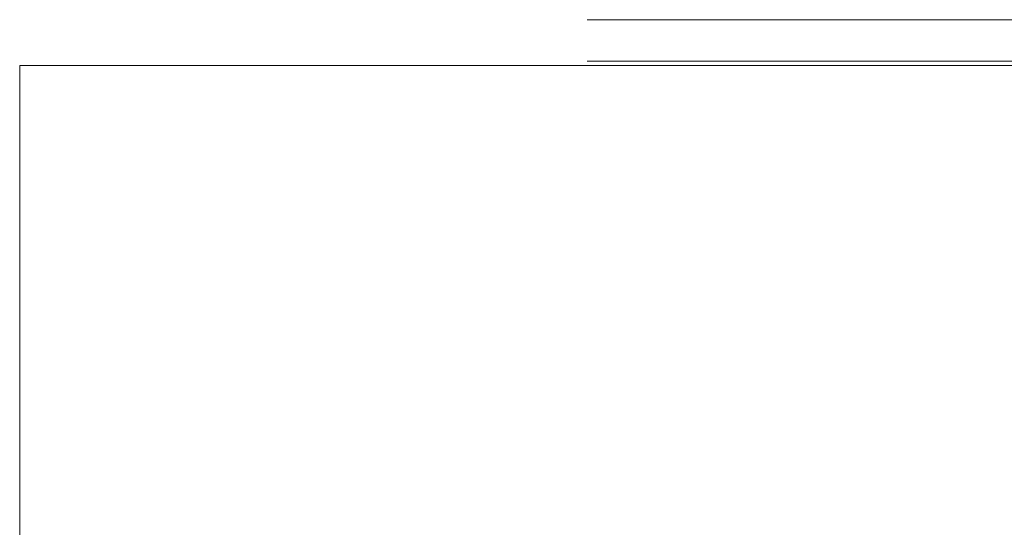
# Model space of a CAD drawing. Header units: millimetres. Extents: x -200 to 200, y -17 to 153.
# Tile 82 of 159: x 16 to 36, y 116 to 127. Entities that reach past the tile are written whole.
import ezdxf

# ---------------------------------------------------------------- set-up
doc = ezdxf.new("R2010")
doc.units = ezdxf.units.MM
doc.header["$LTSCALE"] = 12.7
doc.layers.add('Lighting-LED', color=7, linetype='Continuous', lineweight=5, true_color=0x000000)

msp = doc.modelspace()

# ---------------------------------------------------------------- linework, layer by layer
at = {"layer": 'Lighting-LED', "color": 18, "linetype": 'Continuous', "lineweight": 5, "true_color": 0x000000, "invisible_edges": 5}
for points in [[(36.721, 126.548, -146.415), (27.81, 126.547, -147.194), (27.535, 126.547, -140.884), (36.479, 126.548, -140.884)], [(36.479, 126.548, -140.884), (27.535, 126.547, -140.884), (27.81, 126.547, -134.575), (36.721, 126.548, -135.354)], [(36.721, 126.548, -346.274), (27.81, 126.547, -347.054), (27.535, 126.547, -340.744), (36.479, 126.548, -340.744)], [(36.479, 126.548, -340.744), (27.535, 126.547, -340.744), (27.81, 126.547, -334.434), (36.721, 126.548, -335.214)], [(27.535, 126.547, -140.884), (27.535, 125.71, -140.884), (27.81, 125.71, -134.575), (27.81, 126.547, -134.575)], [(27.81, 126.547, -147.194), (27.81, 125.71, -147.194), (27.535, 125.71, -140.884), (27.535, 126.547, -140.884)], [(27.535, 126.547, -340.744), (27.535, 125.71, -340.744), (27.81, 125.71, -334.434), (27.81, 126.547, -334.434)], [(27.81, 126.547, -347.054), (27.81, 125.71, -347.054), (27.535, 125.71, -340.744), (27.535, 126.547, -340.744)], [(37.443, 126.548, -151.903), (28.635, 126.547, -153.456), (27.81, 126.547, -147.194), (36.721, 126.548, -146.415)], [(36.721, 126.548, -135.354), (27.81, 126.547, -134.575), (28.635, 126.547, -128.313), (37.443, 126.548, -129.866)], [(37.443, 126.548, -351.763), (28.635, 126.547, -353.316), (27.81, 126.547, -347.054), (36.721, 126.548, -346.274)], [(36.721, 126.548, -335.214), (27.81, 126.547, -334.434), (28.635, 126.547, -328.172), (37.443, 126.548, -329.726)], [(27.81, 126.547, -134.575), (27.81, 125.71, -134.575), (28.635, 125.71, -128.313), (28.635, 126.547, -128.313)], [(28.635, 126.547, -153.456), (28.635, 125.71, -153.456), (27.81, 125.71, -147.194), (27.81, 126.547, -147.194)], [(27.81, 126.547, -334.434), (27.81, 125.71, -334.434), (28.635, 125.71, -328.172), (28.635, 126.547, -328.172)], [(28.635, 126.547, -353.316), (28.635, 125.71, -353.316), (27.81, 125.71, -347.054), (27.81, 126.547, -347.054)], [(38.642, 126.548, -157.307), (30.002, 126.547, -159.622), (28.635, 126.547, -153.456), (37.443, 126.548, -151.903)], [(37.443, 126.548, -129.866), (28.635, 126.547, -128.313), (30.002, 126.547, -122.147), (38.642, 126.548, -124.462)], [(38.642, 126.548, -357.167), (30.002, 126.547, -359.482), (28.635, 126.547, -353.316), (37.443, 126.548, -351.763)], [(37.443, 126.548, -329.726), (28.635, 126.547, -328.172), (30.002, 126.547, -322.006), (38.642, 126.548, -324.321)], [(28.635, 126.547, -128.313), (28.635, 125.71, -128.313), (30.002, 125.71, -122.147), (30.002, 126.547, -122.147)], [(30.002, 126.547, -159.622), (30.002, 125.71, -159.622), (28.635, 125.71, -153.456), (28.635, 126.547, -153.456)], [(28.635, 126.547, -328.172), (28.635, 125.71, -328.172), (30.002, 125.71, -322.006), (30.002, 126.547, -322.006)], [(30.002, 126.547, -359.482), (30.002, 125.71, -359.482), (28.635, 125.71, -353.316), (28.635, 126.547, -353.316)], [(40.306, 126.548, -162.587), (31.901, 126.547, -165.646), (30.002, 126.547, -159.622), (38.642, 126.548, -157.307)], [(38.642, 126.548, -124.462), (30.002, 126.547, -122.147), (31.901, 126.547, -116.123), (40.306, 126.548, -119.182)], [(40.306, 126.548, -362.446), (31.901, 126.547, -365.506), (30.002, 126.547, -359.482), (38.642, 126.548, -357.167)], [(38.642, 126.548, -324.321), (30.002, 126.547, -322.006), (31.901, 126.547, -315.983), (40.306, 126.548, -319.042)], [(30.002, 126.547, -122.147), (30.002, 125.71, -122.147), (31.901, 125.71, -116.123), (31.901, 126.547, -116.123)], [(31.901, 126.547, -165.646), (31.901, 125.71, -165.646), (30.002, 125.71, -159.622), (30.002, 126.547, -159.622)], [(30.002, 126.547, -322.006), (30.002, 125.71, -322.006), (31.901, 125.71, -315.983), (31.901, 126.547, -315.983)], [(31.901, 126.547, -365.506), (31.901, 125.71, -365.506), (30.002, 125.71, -359.482), (30.002, 126.547, -359.482)], [(42.425, 126.548, -167.701), (34.318, 126.547, -171.481), (31.901, 126.547, -165.646), (40.306, 126.548, -162.587)], [(40.306, 126.548, -119.182), (31.901, 126.547, -116.123), (34.318, 126.547, -110.288), (42.425, 126.548, -114.068)], [(42.425, 126.548, -367.56), (34.318, 126.547, -371.341), (31.901, 126.547, -365.506), (40.306, 126.548, -362.446)], [(40.306, 126.548, -319.042), (31.901, 126.547, -315.983), (34.318, 126.547, -310.148), (42.425, 126.548, -313.928)], [(31.901, 126.547, -116.123), (31.901, 125.71, -116.123), (34.318, 125.71, -110.288), (34.318, 126.547, -110.288)], [(34.318, 126.547, -171.481), (34.318, 125.71, -171.481), (31.901, 125.71, -165.646), (31.901, 126.547, -165.646)], [(31.901, 126.547, -315.983), (31.901, 125.71, -315.983), (34.318, 125.71, -310.148), (34.318, 126.547, -310.148)], [(34.318, 126.547, -371.341), (34.318, 125.71, -371.341), (31.901, 125.71, -365.506), (31.901, 126.547, -365.506)], [(44.981, 126.547, -172.611), (37.234, 126.547, -177.083), (34.318, 126.547, -171.481), (42.425, 126.548, -167.701)], [(42.425, 126.548, -114.068), (34.318, 126.547, -110.288), (37.234, 126.547, -104.686), (44.981, 126.548, -109.158)], [(44.981, 126.547, -372.47), (37.234, 126.547, -376.943), (34.318, 126.547, -371.341), (42.425, 126.548, -367.56)], [(42.425, 126.548, -313.928), (34.318, 126.547, -310.148), (37.234, 126.547, -304.545), (44.981, 126.548, -309.018)], [(34.318, 126.547, -110.288), (34.318, 125.71, -110.288), (37.234, 125.71, -104.686), (37.234, 126.547, -104.686)], [(37.234, 126.547, -177.083), (37.234, 125.709, -177.083), (34.318, 125.71, -171.481), (34.318, 126.547, -171.481)], [(34.318, 126.547, -310.148), (34.318, 125.71, -310.148), (37.234, 125.71, -304.545), (37.234, 126.547, -304.545)], [(37.234, 126.547, -376.943), (37.234, 125.709, -376.943), (34.318, 125.71, -371.341), (34.318, 126.547, -371.341)], [(99.931, 125.711, -140.884), (27.81, 125.71, -134.575), (27.535, 125.71, -140.884), (99.931, 125.711, -140.884)], [(99.931, 125.711, -140.884), (27.535, 125.71, -140.884), (27.81, 125.71, -147.194), (99.931, 125.711, -140.885)], [(99.931, 125.711, -340.744), (27.81, 125.71, -334.434), (27.535, 125.71, -340.744), (99.931, 125.711, -340.744)], [(99.931, 125.711, -340.744), (27.535, 125.71, -340.744), (27.81, 125.71, -347.054), (99.931, 125.711, -340.744)], [(99.931, 125.711, -140.884), (28.635, 125.71, -128.313), (27.81, 125.71, -134.575), (99.931, 125.711, -140.884)], [(99.931, 125.711, -140.885), (27.81, 125.71, -147.194), (28.635, 125.71, -153.456), (99.931, 125.711, -140.885)], [(99.931, 125.711, -340.744), (28.635, 125.71, -328.172), (27.81, 125.71, -334.434), (99.931, 125.711, -340.744)], [(99.931, 125.711, -340.744), (27.81, 125.71, -347.054), (28.635, 125.71, -353.316), (99.931, 125.711, -340.744)], [(99.931, 125.711, -140.884), (30.002, 125.71, -122.147), (28.635, 125.71, -128.313), (99.931, 125.711, -140.884)], [(99.931, 125.711, -140.885), (28.635, 125.71, -153.456), (30.002, 125.71, -159.622), (99.931, 125.711, -140.885)], [(99.931, 125.711, -340.744), (30.002, 125.71, -322.006), (28.635, 125.71, -328.172), (99.931, 125.711, -340.744)], [(99.931, 125.711, -340.744), (28.635, 125.71, -353.316), (30.002, 125.71, -359.482), (99.931, 125.711, -340.745)], [(99.931, 125.711, -140.884), (31.901, 125.71, -116.123), (30.002, 125.71, -122.147), (99.931, 125.711, -140.884)], [(99.931, 125.711, -140.885), (30.002, 125.71, -159.622), (31.901, 125.71, -165.646), (99.931, 125.711, -140.885)], [(99.931, 125.711, -340.744), (31.901, 125.71, -315.983), (30.002, 125.71, -322.006), (99.931, 125.711, -340.744)], [(99.931, 125.711, -340.745), (30.002, 125.71, -359.482), (31.901, 125.71, -365.506), (99.931, 125.711, -340.745)], [(99.931, 125.711, -140.884), (34.318, 125.71, -110.288), (31.901, 125.71, -116.123), (99.931, 125.711, -140.884)], [(99.931, 125.711, -140.885), (31.901, 125.71, -165.646), (34.318, 125.71, -171.481), (99.931, 125.711, -140.885)], [(99.931, 125.711, -340.743), (34.318, 125.71, -310.148), (31.901, 125.71, -315.983), (99.931, 125.711, -340.744)], [(99.931, 125.711, -340.745), (31.901, 125.71, -365.506), (34.318, 125.71, -371.341), (99.931, 125.711, -340.745)], [(99.931, 125.711, -140.884), (37.234, 125.71, -104.686), (34.318, 125.71, -110.288), (99.931, 125.711, -140.884)], [(99.931, 125.711, -140.885), (34.318, 125.71, -171.481), (37.234, 125.709, -177.083), (99.931, 125.711, -140.885)], [(99.931, 125.711, -340.743), (37.234, 125.71, -304.545), (34.318, 125.71, -310.148), (99.931, 125.711, -340.743)], [(99.931, 125.711, -340.745), (34.318, 125.71, -371.341), (37.234, 125.709, -376.943), (99.931, 125.711, -340.745)]]:
    msp.add_3dface(points, dxfattribs=at)
at = {"layer": 'Lighting-LED', "color": 18, "linetype": 'Continuous', "lineweight": 5, "true_color": 0x000000}
for points in [[(16.074, 58.622, -65.97), (16.074, 125.622, -65.97), (16.074, 125.622, -415.658), (16.074, 58.622, -415.658)], [(16.074, 58.622, -415.658), (16.074, 125.622, -415.658), (183.79, 125.622, -415.658), (183.79, 58.622, -415.658)], [(183.79, 58.622, -65.97), (183.79, 125.622, -65.97), (16.074, 125.622, -65.97), (16.074, 58.622, -65.97)], [(16.074, 125.622, -65.97), (183.79, 125.622, -65.97), (183.79, 125.622, -415.658), (16.074, 125.622, -415.658)]]:
    msp.add_3dface(points, dxfattribs=at)

doc.saveas('drawing.dxf')
